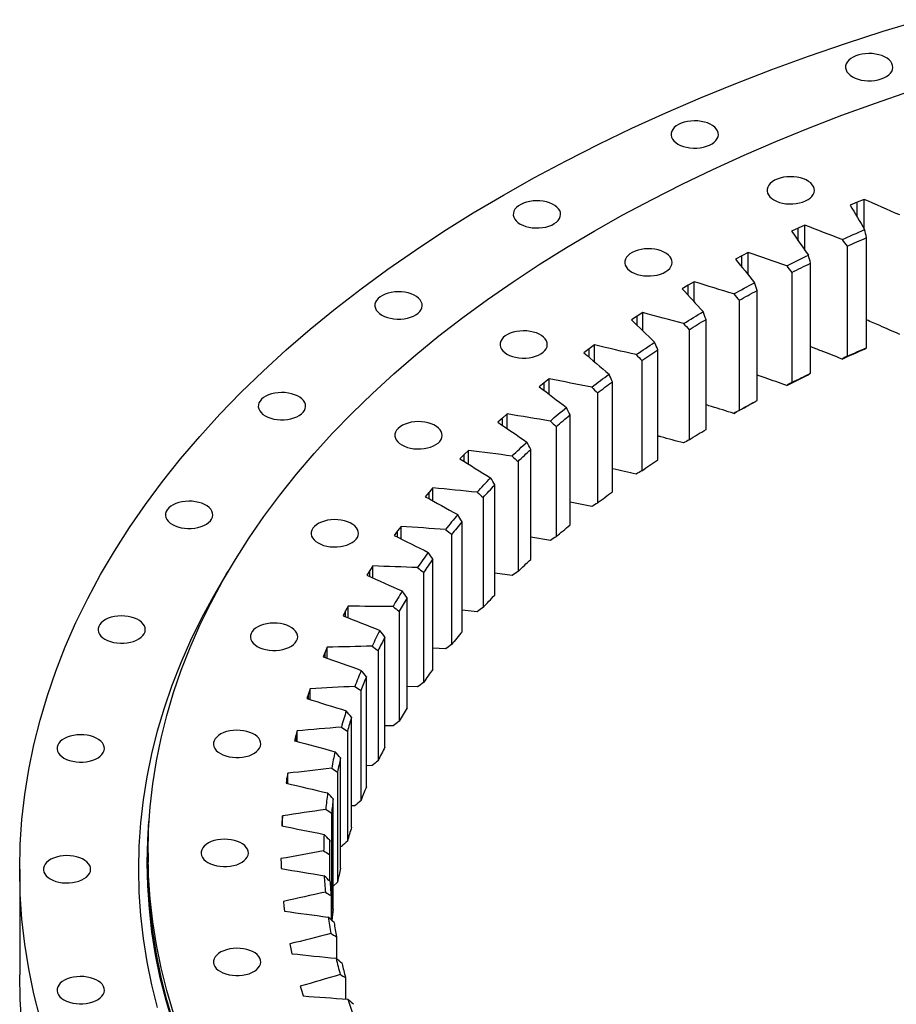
# Model space of a CAD drawing. Header units: millimetres. Extents: x -236 to 12913, y 25865 to 35735.
# Tile 6 of 10: x 6803 to 7415, y 30955 to 31642. Entities that reach past the tile are written whole.
import ezdxf

# ---------------------------------------------------------------- set-up
doc = ezdxf.new("R2010")
doc.units = ezdxf.units.MM
doc.header["$LTSCALE"] = 50

msp = doc.modelspace()

# ---------------------------------------------------------------- linework, layer by layer
at = {"lineweight": 25}
for p, q in [((7387.44, 31514.46), (7382.61, 31512.44)), ((7392.29, 31516.47), (7387.44, 31514.46)), ((7387.44, 31504.29), (7387.44, 31514.46)), ((7392.29, 31496.08), (7392.29, 31516.47)), ((7346.4, 31496.37), (7341.77, 31494.2)), ((7351.06, 31498.52), (7346.4, 31496.37)), ((7346.4, 31487.56), (7346.4, 31496.37)), ((7351.06, 31480.87), (7351.06, 31498.52)), ((7394.08, 31413.03), (7394.08, 31489.78)), ((7311.55, 31479.34), (7307.1, 31477.04)), ((7311.55, 31463.73), (7311.55, 31479.34)), ((7380.44, 31483.77), (7380.44, 31407.02)), ((7307.1, 31477.04), (7302.67, 31474.73)), ((7307.1, 31469.25), (7307.1, 31477.04)), ((7355.01, 31395.17), (7355.01, 31471.92)), ((7341.95, 31465.5), (7341.95, 31388.75)), ((7273.86, 31458.96), (7269.63, 31456.53)), ((7273.86, 31444.94), (7273.86, 31458.96)), ((7269.63, 31456.53), (7265.42, 31454.09)), ((7269.63, 31449.53), (7269.63, 31456.53)), ((7317.64, 31376.14), (7317.64, 31452.89)), ((7305.19, 31446.08), (7305.19, 31369.32)), ((7238.11, 31437.46), (7234.1, 31434.9)), ((7238.11, 31424.69), (7238.11, 31437.46)), ((7234.1, 31434.9), (7230.13, 31432.33)), ((7234.1, 31428.52), (7234.1, 31434.9)), ((7282.08, 31355.98), (7282.08, 31432.74)), ((7270.28, 31425.55), (7270.28, 31348.79)), ((7200.62, 31412.21), (7196.89, 31409.52)), ((7204.38, 31414.89), (7200.62, 31412.21)), ((7200.62, 31406.34), (7200.62, 31412.21)), ((7204.38, 31403.14), (7204.38, 31414.89)), ((7248.43, 31334.76), (7248.43, 31411.52)), ((7237.31, 31403.98), (7237.31, 31327.22)), ((7172.79, 31391.31), (7169.28, 31388.52)), ((7172.79, 31380.4), (7172.79, 31391.31)), ((7169.28, 31388.52), (7165.8, 31385.72)), ((7169.28, 31383.07), (7169.28, 31388.52)), ((7216.78, 31312.54), (7216.78, 31389.29)), ((7206.37, 31381.42), (7206.37, 31304.67)), ((7140.17, 31363.9), (7136.95, 31361)), ((7143.41, 31366.8), (7140.17, 31363.9)), ((7140.17, 31358.81), (7140.17, 31363.9)), ((7143.41, 31356.59), (7143.41, 31366.8)), ((7187.23, 31289.38), (7187.23, 31366.13)), ((7177.56, 31357.95), (7177.56, 31281.2)), ((7116.34, 31341.41), (7113.36, 31338.43)), ((7116.34, 31331.8), (7116.34, 31341.41)), ((7159.86, 31265.34), (7159.86, 31342.09)), ((7113.36, 31338.43), (7110.42, 31335.43)), ((7113.36, 31333.63), (7113.36, 31338.43)), ((7150.95, 31333.63), (7150.95, 31256.87)), ((7091.65, 31315.24), (7088.95, 31312.16)), ((7091.65, 31306.13), (7091.65, 31315.24)), ((7134.73, 31240.49), (7134.73, 31317.25)), ((7088.95, 31312.16), (7086.28, 31309.08)), ((7088.95, 31307.61), (7088.95, 31312.16)), ((7126.62, 31308.52), (7126.62, 31231.76)), ((7202.39, 31302.18), (7187.23, 31305.17)), ((7069.4, 31288.34), (7066.99, 31285.19)), ((7069.4, 31279.66), (7069.4, 31288.34)), ((7111.94, 31214.91), (7111.94, 31291.66)), ((7066.99, 31285.19), (7064.61, 31282.02)), ((7066.99, 31280.85), (7066.99, 31285.19)), ((7104.64, 31282.7), (7104.64, 31205.95)), ((7173.51, 31278.59), (7159.86, 31280.82)), ((7049.66, 31260.79), (7047.55, 31257.57)), ((7049.66, 31252.48), (7049.66, 31260.79)), ((7091.54, 31188.66), (7091.54, 31265.42)), ((7047.55, 31257.57), (7045.46, 31254.34)), ((7047.55, 31253.42), (7047.55, 31257.57)), ((7085.08, 31256.24), (7085.08, 31179.49)), ((7146.85, 31254.14), (7134.73, 31255.72)), ((7073.58, 31161.83), (7073.58, 31238.58)), ((7032.49, 31232.68), (7030.68, 31229.4)), ((7032.49, 31224.68), (7032.49, 31232.68)), ((7030.68, 31229.4), (7028.9, 31226.11)), ((7030.68, 31225.4), (7030.68, 31229.4)), ((7067.98, 31229.22), (7067.98, 31152.47)), ((7122.48, 31228.9), (7111.94, 31229.94)), ((7058.13, 31134.48), (7058.13, 31211.23)), ((7017.94, 31204.08), (7016.43, 31200.75)), ((7017.94, 31196.36), (7017.94, 31204.08)), ((7016.43, 31200.75), (7014.96, 31197.41)), ((7016.43, 31196.89), (7016.43, 31200.75)), ((7053.39, 31201.71), (7053.39, 31124.96)), ((7100.47, 31202.96), (7091.54, 31203.56)), ((7045.22, 31106.69), (7045.22, 31183.44)), ((7080.88, 31176.37), (7073.58, 31176.63)), ((7004.85, 31171.7), (7003.68, 31168.32)), ((7006.05, 31175.08), (7004.85, 31171.7)), ((7004.85, 31167.96), (7004.85, 31171.7)), ((7006.05, 31167.58), (7006.05, 31175.08)), ((7041.37, 31173.79), (7041.37, 31097.04)), ((7034.88, 31078.55), (7034.88, 31155.3)), ((7063.77, 31149.22), (7058.13, 31149.25)), ((6995.95, 31142.34), (6995.1, 31138.93)), ((6996.84, 31145.75), (6995.95, 31142.34)), ((6995.95, 31138.7), (6995.95, 31142.34)), ((6996.84, 31138.45), (6996.84, 31145.75)), ((7031.93, 31145.55), (7031.93, 31068.79)), ((7027.16, 31050.13), (7027.16, 31126.88)), ((7049.19, 31121.58), (7045.22, 31121.48)), ((6990.36, 31116.18), (6989.78, 31112.75)), ((6990.36, 31109.05), (6990.36, 31116.18)), ((7025.11, 31117.05), (7025.11, 31040.29)), ((6989.78, 31112.75), (6989.25, 31109.31)), ((6989.78, 31109.19), (6989.78, 31112.75)), ((7022.07, 31021.51), (7022.07, 31098.26)), ((7020.93, 31088.38), (7020.93, 31013.68)), ((7037.18, 31093.54), (7034.88, 31093.41)), ((6986.35, 31083), (6986.13, 31079.56)), ((6986.61, 31086.45), (6986.35, 31083)), ((6986.35, 31079.52), (6986.35, 31083)), ((6986.61, 31079.46), (6986.61, 31086.45)), ((7019.62, 31040.96), (7019.62, 31069.53)), ((6892.89, 31060.65), (6892.89, 31054.12)), ((7027.77, 31065.16), (7027.16, 31065.11)), ((6985.6, 31056.65), (6985.66, 31053.2)), ((6985.66, 31053.2), (6985.76, 31049.75)), ((7019.4, 31059.63), (7019.4, 31041.19)), ((6803.39, 31049.22), (6803.39, 30975.73)), ((7025.11, 31040.29), (7022.07, 31037.52)), ((6987.35, 31026.85), (6987.72, 31023.42)), ((7020.52, 31030.87), (7020.52, 31014.07)), ((6987.72, 31023.42), (6988.14, 31019.98)), ((7024.29, 31002.18), (7024.29, 30986.94)), ((6991.83, 30997.16), (6992.53, 30993.74)), ((6992.53, 30993.74), (6993.26, 30990.32)), ((7030.69, 30973.65), (7030.69, 30958.74)), ((6999.05, 30967.65), (7000.06, 30964.25)), ((7000.06, 30964.25), (7001.11, 30960.86))]:
    msp.add_line(p, q, dxfattribs=at)
at = {"lineweight": 25, "flags": 128}
for points in [[(6817.57, 30945.19), (6813.24, 30962.42), (6809.7, 30979.71), (6806.94, 30997.04), (6804.97, 31014.41), (6803.78, 31031.81), (6803.39, 31049.22), (6803.78, 31066.63), (6804.97, 31084.03), (6806.94, 31101.4), (6809.7, 31118.74), (6813.24, 31136.02), (6817.57, 31153.25), (6822.68, 31170.41), (6828.56, 31187.49), (6835.22, 31204.47), (6842.64, 31221.34), (6850.83, 31238.1), (6859.77, 31254.73), (6869.46, 31271.21), (6879.9, 31287.55), (6891.08, 31303.72), (6902.98, 31319.71), (6915.61, 31335.53), (6928.95, 31351.14), (6942.99, 31366.55), (6957.73, 31381.74), (6973.15, 31396.7), (6989.24, 31411.42), (7005.99, 31425.9), (7023.4, 31440.12), (7041.44, 31454.07), (7060.11, 31467.74), (7079.4, 31481.13), (7099.28, 31494.22), (7119.76, 31507), (7140.8, 31519.47), (7162.4, 31531.62), (7184.55, 31543.44), (7207.22, 31554.92), (7230.41, 31566.05), (7254.09, 31576.83), (7278.26, 31587.25), (7302.89, 31597.29), (7327.96, 31606.97), (7353.47, 31616.26), (7379.39, 31625.16), (7405.7, 31633.66), (7432.39, 31641.77)], [(7384.22, 31601.92), (7386.04, 31601.02), (7388.08, 31600.27), (7390.28, 31599.7), (7392.59, 31599.33), (7394.98, 31599.15), (7397.39, 31599.17), (7399.77, 31599.4), (7402.06, 31599.83), (7404.22, 31600.44), (7406.21, 31601.23), (7407.97, 31602.17), (7409.48, 31603.26), (7410.7, 31604.46), (7411.6, 31605.75), (7412.16, 31607.1), (7412.38, 31608.49), (7412.25, 31609.87), (7411.77, 31611.24), (7410.95, 31612.54), (7409.81, 31613.77), (7408.37, 31614.89), (7406.67, 31615.87), (7404.74, 31616.7), (7402.62, 31617.36), (7400.35, 31617.83), (7397.99, 31618.11), (7395.59, 31618.18), (7393.19, 31618.06), (7390.85, 31617.73), (7388.61, 31617.21), (7386.53, 31616.51), (7384.65, 31615.64), (7383.01, 31614.62), (7381.65, 31613.47), (7380.59, 31612.22), (7379.85, 31610.9), (7379.46, 31609.53), (7379.41, 31608.14), (7379.72, 31606.76), (7380.37, 31605.42), (7381.35, 31604.15), (7382.65, 31602.98), (7384.22, 31601.92)], [(6910.68, 30948.87), (6905.97, 30964.7), (6901.98, 30980.59), (6898.71, 30996.54), (6896.16, 31012.53), (6894.34, 31028.55), (6893.25, 31044.6), (6892.89, 31060.65), (6893.25, 31076.71), (6894.34, 31092.75), (6896.16, 31108.78), (6898.71, 31124.77), (6901.98, 31140.71), (6905.97, 31156.6), (6910.68, 31172.43), (6916.11, 31188.18), (6922.24, 31203.84), (6929.09, 31219.4), (6936.64, 31234.86), (6944.89, 31250.19), (6953.83, 31265.4), (6963.46, 31280.46), (6973.76, 31295.38), (6984.74, 31310.13), (6996.39, 31324.71), (7008.69, 31339.12), (7021.64, 31353.33), (7035.24, 31367.34), (7049.46, 31381.14), (7064.3, 31394.72), (7079.75, 31408.07), (7095.81, 31421.18), (7112.45, 31434.05), (7129.67, 31446.66), (7147.46, 31459), (7165.8, 31471.08), (7184.68, 31482.87), (7204.09, 31494.37), (7224.01, 31505.57), (7244.44, 31516.47), (7265.35, 31527.06), (7286.73, 31537.33), (7308.58, 31547.27), (7330.87, 31556.88), (7353.58, 31566.14), (7376.71, 31575.07), (7400.23, 31583.63), (7424.14, 31591.84)], [(7262.52, 31554.98), (7264.34, 31554.07), (7266.37, 31553.32), (7268.57, 31552.76), (7270.89, 31552.38), (7273.28, 31552.2), (7275.69, 31552.23), (7278.06, 31552.46), (7280.36, 31552.88), (7282.52, 31553.49), (7284.5, 31554.28), (7286.27, 31555.23), (7287.78, 31556.31), (7288.99, 31557.51), (7289.89, 31558.8), (7290.46, 31560.16), (7290.68, 31561.54), (7290.55, 31562.93), (7290.07, 31564.29), (7289.25, 31565.6), (7288.11, 31566.82), (7286.67, 31567.94), (7284.97, 31568.92), (7283.03, 31569.75), (7280.91, 31570.41), (7278.65, 31570.88), (7276.29, 31571.16), (7273.88, 31571.24), (7271.48, 31571.11), (7269.14, 31570.78), (7266.91, 31570.26), (7264.83, 31569.56), (7262.95, 31568.69), (7261.31, 31567.67), (7259.94, 31566.53), (7258.88, 31565.28), (7258.15, 31563.96), (7257.75, 31562.58), (7257.71, 31561.19), (7258.01, 31559.81), (7258.67, 31558.47), (7259.65, 31557.21), (7260.94, 31556.03), (7262.52, 31554.98)], [(7329.48, 31516.03), (7331.3, 31515.12), (7333.34, 31514.38), (7335.53, 31513.81), (7337.85, 31513.43), (7340.24, 31513.26), (7342.65, 31513.28), (7345.03, 31513.51), (7347.32, 31513.93), (7349.48, 31514.55), (7351.47, 31515.34), (7353.23, 31516.28), (7354.74, 31517.37), (7355.96, 31518.57), (7356.86, 31519.86), (7357.42, 31521.21), (7357.64, 31522.59), (7357.51, 31523.98), (7357.03, 31525.34), (7356.21, 31526.65), (7355.07, 31527.88), (7353.63, 31528.99), (7351.93, 31529.98), (7350, 31530.81), (7347.88, 31531.46), (7345.61, 31531.94), (7343.25, 31532.21), (7340.85, 31532.29), (7338.45, 31532.16), (7336.11, 31531.84), (7333.87, 31531.32), (7331.79, 31530.61), (7329.91, 31529.74), (7328.27, 31528.73), (7326.91, 31527.58), (7325.85, 31526.33), (7325.11, 31525.01), (7324.72, 31523.64), (7324.67, 31522.25), (7324.98, 31520.87), (7325.63, 31519.53), (7326.61, 31518.26), (7327.91, 31517.08), (7329.48, 31516.03)], [(7152.47, 31499.27), (7154.29, 31498.36), (7156.32, 31497.61), (7158.52, 31497.04), (7160.84, 31496.67), (7163.23, 31496.49), (7165.64, 31496.51), (7168.02, 31496.74), (7170.31, 31497.17), (7172.47, 31497.78), (7174.46, 31498.57), (7176.22, 31499.52), (7177.73, 31500.6), (7178.94, 31501.8), (7179.85, 31503.09), (7180.41, 31504.44), (7180.63, 31505.83), (7180.5, 31507.22), (7180.02, 31508.58), (7179.2, 31509.89), (7178.06, 31511.11), (7176.62, 31512.23), (7174.92, 31513.21), (7172.99, 31514.04), (7170.86, 31514.7), (7168.6, 31515.17), (7166.24, 31515.45), (7163.83, 31515.52), (7161.43, 31515.4), (7159.09, 31515.07), (7156.86, 31514.55), (7154.78, 31513.85), (7152.9, 31512.98), (7151.26, 31511.96), (7149.9, 31510.81), (7148.83, 31509.57), (7148.1, 31508.24), (7147.7, 31506.87), (7147.66, 31505.48), (7147.97, 31504.1), (7148.62, 31502.76), (7149.6, 31501.49), (7150.89, 31500.32), (7152.47, 31499.27)], [(7376.96, 31488.4), (7378.91, 31489.28), (7380.87, 31490.15), (7382.84, 31491.03), (7384.81, 31491.9), (7386.78, 31492.76), (7388.76, 31493.63), (7390.74, 31494.49), (7392.72, 31495.35)], [(7380.44, 31483.77), (7382.14, 31484.53), (7383.83, 31485.29), (7385.53, 31486.04), (7387.24, 31486.8), (7388.94, 31487.55), (7390.65, 31488.29), (7392.36, 31489.04), (7394.08, 31489.78)], [(7230.25, 31465.79), (7232.07, 31464.89), (7234.11, 31464.14), (7236.3, 31463.57), (7238.62, 31463.2), (7241.01, 31463.02), (7243.42, 31463.04), (7245.8, 31463.27), (7248.09, 31463.7), (7250.25, 31464.31), (7252.24, 31465.1), (7254, 31466.04), (7255.51, 31467.13), (7256.73, 31468.33), (7257.63, 31469.62), (7258.19, 31470.97), (7258.41, 31472.36), (7258.28, 31473.74), (7257.8, 31475.11), (7256.98, 31476.41), (7255.84, 31477.64), (7254.4, 31478.76), (7252.7, 31479.74), (7250.77, 31480.57), (7248.65, 31481.23), (7246.38, 31481.7), (7244.02, 31481.98), (7241.61, 31482.05), (7239.22, 31481.93), (7236.87, 31481.6), (7234.64, 31481.08), (7232.56, 31480.38), (7230.68, 31479.51), (7229.04, 31478.49), (7227.68, 31477.34), (7226.62, 31476.09), (7225.88, 31474.77), (7225.49, 31473.4), (7225.44, 31472.01), (7225.75, 31470.63), (7226.4, 31469.29), (7227.38, 31468.02), (7228.67, 31466.85), (7230.25, 31465.79)], [(7338.34, 31470.02), (7340.21, 31470.96), (7342.09, 31471.89), (7343.97, 31472.83), (7345.86, 31473.76), (7347.75, 31474.68), (7349.64, 31475.61), (7351.54, 31476.53), (7353.44, 31477.44)], [(7341.95, 31465.5), (7343.57, 31466.31), (7345.19, 31467.12), (7346.82, 31467.93), (7348.45, 31468.73), (7350.09, 31469.53), (7351.72, 31470.33), (7353.36, 31471.13), (7355.01, 31471.92)], [(7301.47, 31450.48), (7303.26, 31451.48), (7305.05, 31452.47), (7306.84, 31453.46), (7308.64, 31454.44), (7310.44, 31455.43), (7312.24, 31456.41), (7314.05, 31457.38), (7315.87, 31458.36)], [(7055.96, 31435.74), (7057.78, 31434.83), (7059.81, 31434.08), (7062.01, 31433.51), (7064.33, 31433.14), (7066.72, 31432.96), (7069.13, 31432.99), (7071.51, 31433.21), (7073.8, 31433.64), (7075.96, 31434.25), (7077.95, 31435.04), (7079.71, 31435.99), (7081.22, 31437.07), (7082.43, 31438.27), (7083.34, 31439.56), (7083.9, 31440.91), (7084.12, 31442.3), (7083.99, 31443.69), (7083.51, 31445.05), (7082.69, 31446.36), (7081.55, 31447.58), (7080.11, 31448.7), (7078.41, 31449.68), (7076.48, 31450.51), (7074.35, 31451.17), (7072.09, 31451.64), (7069.73, 31451.92), (7067.32, 31451.99), (7064.92, 31451.87), (7062.58, 31451.54), (7060.35, 31451.02), (7058.27, 31450.32), (7056.39, 31449.45), (7054.75, 31448.43), (7053.39, 31447.28), (7052.32, 31446.04), (7051.59, 31444.71), (7051.19, 31443.34), (7051.15, 31441.95), (7051.46, 31440.57), (7052.11, 31439.23), (7053.09, 31437.96), (7054.38, 31436.79), (7055.96, 31435.74)], [(7305.19, 31446.08), (7306.74, 31446.94), (7308.28, 31447.79), (7309.83, 31448.65), (7311.39, 31449.5), (7312.95, 31450.35), (7314.51, 31451.2), (7316.07, 31452.05), (7317.64, 31452.89)], [(7266.46, 31429.84), (7268.15, 31430.89), (7269.85, 31431.93), (7271.54, 31432.97), (7273.25, 31434.01), (7274.96, 31435.05), (7276.67, 31436.09), (7278.39, 31437.12), (7280.11, 31438.15)], [(7270.28, 31425.55), (7271.74, 31426.45), (7273.21, 31427.36), (7274.68, 31428.26), (7276.15, 31429.16), (7277.63, 31430.06), (7279.11, 31430.95), (7280.59, 31431.84), (7282.08, 31432.74)], [(7143.23, 31408.51), (7145.05, 31407.6), (7147.08, 31406.85), (7149.28, 31406.29), (7151.6, 31405.91), (7153.99, 31405.73), (7156.4, 31405.76), (7158.77, 31405.99), (7161.07, 31406.41), (7163.23, 31407.03), (7165.21, 31407.81), (7166.98, 31408.76), (7168.49, 31409.85), (7169.7, 31411.05), (7170.6, 31412.33), (7171.17, 31413.69), (7171.39, 31415.07), (7171.26, 31416.46), (7170.78, 31417.82), (7169.96, 31419.13), (7168.82, 31420.35), (7167.38, 31421.47), (7165.68, 31422.45), (7163.74, 31423.28), (7161.62, 31423.94), (7159.36, 31424.42), (7157, 31424.69), (7154.59, 31424.77), (7152.19, 31424.64), (7149.85, 31424.31), (7147.62, 31423.79), (7145.54, 31423.09), (7143.66, 31422.22), (7142.02, 31421.2), (7140.65, 31420.06), (7139.59, 31418.81), (7138.86, 31417.49), (7138.46, 31416.11), (7138.42, 31414.72), (7138.73, 31413.34), (7139.38, 31412.01), (7140.36, 31410.74), (7141.65, 31409.56), (7143.23, 31408.51)], [(7233.4, 31408.15), (7234.99, 31409.25), (7236.59, 31410.34), (7238.19, 31411.43), (7239.79, 31412.53), (7241.4, 31413.61), (7243.02, 31414.7), (7244.64, 31415.78), (7246.26, 31416.86)], [(7237.31, 31403.98), (7238.68, 31404.93), (7240.06, 31405.87), (7241.45, 31406.82), (7242.84, 31407.76), (7244.23, 31408.7), (7245.63, 31409.64), (7247.03, 31410.58), (7248.43, 31411.52)], [(7376.96, 31405.11), (7378.91, 31405.99), (7380.87, 31406.87), (7382.84, 31407.74), (7384.81, 31408.61), (7386.78, 31409.48), (7388.76, 31410.34), (7390.74, 31411.2), (7392.72, 31412.06)], [(7380.44, 31407.02), (7382.14, 31407.78), (7383.83, 31408.53), (7385.53, 31409.29), (7387.24, 31410.04), (7388.94, 31410.79), (7390.65, 31411.54), (7392.36, 31412.29), (7394.08, 31413.03)], [(7202.39, 31385.47), (7203.88, 31386.62), (7205.37, 31387.76), (7206.86, 31388.9), (7208.37, 31390.04), (7209.87, 31391.18), (7211.39, 31392.31), (7212.91, 31393.44), (7214.43, 31394.57)], [(7338.34, 31386.73), (7340.21, 31387.67), (7342.09, 31388.61), (7343.97, 31389.54), (7345.86, 31390.47), (7347.75, 31391.39), (7349.64, 31392.32), (7351.54, 31393.24), (7353.44, 31394.16)], [(7341.95, 31388.75), (7343.57, 31389.56), (7345.19, 31390.37), (7346.82, 31391.17), (7348.45, 31391.98), (7350.09, 31392.78), (7351.72, 31393.58), (7353.36, 31394.37), (7355.01, 31395.17)], [(7206.37, 31381.42), (7207.66, 31382.41), (7208.95, 31383.4), (7210.25, 31384.39), (7211.55, 31385.37), (7212.85, 31386.36), (7214.16, 31387.34), (7215.47, 31388.32), (7216.78, 31389.29)], [(6974.64, 31365.48), (6976.46, 31364.57), (6978.49, 31363.82), (6980.69, 31363.26), (6983.01, 31362.88), (6985.4, 31362.7), (6987.81, 31362.73), (6990.19, 31362.95), (6992.48, 31363.38), (6994.64, 31363.99), (6996.63, 31364.78), (6998.39, 31365.73), (6999.9, 31366.81), (7001.11, 31368.01), (7002.02, 31369.3), (7002.58, 31370.65), (7002.8, 31372.04), (7002.67, 31373.43), (7002.19, 31374.79), (7001.37, 31376.1), (7000.23, 31377.32), (6998.79, 31378.44), (6997.09, 31379.42), (6995.16, 31380.25), (6993.03, 31380.91), (6990.77, 31381.38), (6988.41, 31381.66), (6986, 31381.74), (6983.6, 31381.61), (6981.26, 31381.28), (6979.03, 31380.76), (6976.95, 31380.06), (6975.07, 31379.19), (6973.43, 31378.17), (6972.07, 31377.03), (6971, 31375.78), (6970.27, 31374.45), (6969.87, 31373.08), (6969.83, 31371.69), (6970.14, 31370.31), (6970.79, 31368.97), (6971.77, 31367.7), (6973.06, 31366.53), (6974.64, 31365.48)], [(7305.19, 31369.32), (7306.74, 31370.18), (7308.28, 31371.04), (7309.83, 31371.89), (7311.39, 31372.75), (7312.95, 31373.6), (7314.51, 31374.44), (7316.07, 31375.29), (7317.64, 31376.14)], [(7173.51, 31361.88), (7174.89, 31363.07), (7176.27, 31364.25), (7177.66, 31365.44), (7179.06, 31366.62), (7180.46, 31367.8), (7181.87, 31368.98), (7183.28, 31370.16), (7184.69, 31371.33)], [(7301.47, 31367.19), (7303.26, 31368.19), (7305.05, 31369.18), (7306.84, 31370.17), (7308.64, 31371.16), (7310.44, 31372.14), (7312.24, 31373.12), (7314.05, 31374.1), (7315.87, 31375.07)], [(7177.56, 31357.95), (7178.75, 31358.98), (7179.95, 31360.01), (7181.15, 31361.03), (7182.36, 31362.05), (7183.57, 31363.08), (7184.79, 31364.1), (7186.01, 31365.11), (7187.23, 31366.13)], [(7069.9, 31345.16), (7071.72, 31344.25), (7073.76, 31343.5), (7075.96, 31342.94), (7078.27, 31342.56), (7080.66, 31342.38), (7083.07, 31342.41), (7085.45, 31342.64), (7087.74, 31343.06), (7089.9, 31343.67), (7091.89, 31344.46), (7093.65, 31345.41), (7095.16, 31346.49), (7096.38, 31347.69), (7097.28, 31348.98), (7097.84, 31350.33), (7098.06, 31351.72), (7097.93, 31353.11), (7097.45, 31354.47), (7096.63, 31355.78), (7095.49, 31357), (7094.06, 31358.12), (7092.35, 31359.1), (7090.42, 31359.93), (7088.3, 31360.59), (7086.03, 31361.06), (7083.67, 31361.34), (7081.27, 31361.42), (7078.87, 31361.29), (7076.53, 31360.96), (7074.29, 31360.44), (7072.21, 31359.74), (7070.33, 31358.87), (7068.69, 31357.85), (7067.33, 31356.71), (7066.27, 31355.46), (7065.53, 31354.13), (7065.14, 31352.76), (7065.09, 31351.37), (7065.4, 31349.99), (7066.05, 31348.65), (7067.03, 31347.38), (7068.33, 31346.21), (7069.9, 31345.16)], [(7270.28, 31348.79), (7271.74, 31349.7), (7273.21, 31350.6), (7274.68, 31351.5), (7276.15, 31352.4), (7277.63, 31353.3), (7279.11, 31354.2), (7280.59, 31355.09), (7282.08, 31355.98)], [(7146.85, 31337.43), (7148.11, 31338.66), (7149.39, 31339.88), (7150.67, 31341.11), (7151.95, 31342.34), (7153.24, 31343.56), (7154.54, 31344.78), (7155.84, 31346), (7157.14, 31347.21)], [(7150.95, 31333.63), (7152.05, 31334.69), (7153.15, 31335.75), (7154.26, 31336.81), (7155.37, 31337.87), (7156.48, 31338.93), (7157.6, 31339.98), (7158.73, 31341.04), (7159.86, 31342.09)], [(7237.31, 31327.22), (7238.68, 31328.17), (7240.06, 31329.12), (7241.45, 31330.06), (7242.84, 31331.01), (7244.23, 31331.95), (7245.63, 31332.89), (7247.03, 31333.83), (7248.43, 31334.76)], [(7122.48, 31312.19), (7123.63, 31313.46), (7124.79, 31314.73), (7125.95, 31315.99), (7127.12, 31317.25), (7128.29, 31318.51), (7129.48, 31319.77), (7130.66, 31321.03), (7131.86, 31322.28)], [(7126.62, 31308.52), (7127.62, 31309.61), (7128.62, 31310.71), (7129.63, 31311.8), (7130.64, 31312.89), (7131.66, 31313.98), (7132.68, 31315.07), (7133.71, 31316.16), (7134.73, 31317.25)], [(7206.37, 31304.67), (7207.66, 31305.66), (7208.95, 31306.65), (7210.25, 31307.63), (7211.55, 31308.62), (7212.85, 31309.6), (7214.16, 31310.58), (7215.47, 31311.56), (7216.78, 31312.54)], [(6909.9, 31289.69), (6911.72, 31288.78), (6913.75, 31288.04), (6915.95, 31287.47), (6918.27, 31287.09), (6920.66, 31286.92), (6923.07, 31286.94), (6925.45, 31287.17), (6927.74, 31287.59), (6929.9, 31288.21), (6931.89, 31289), (6933.65, 31289.94), (6935.16, 31291.03), (6936.38, 31292.23), (6937.28, 31293.52), (6937.84, 31294.87), (6938.06, 31296.25), (6937.93, 31297.64), (6937.45, 31299.01), (6936.63, 31300.31), (6935.49, 31301.54), (6934.05, 31302.65), (6932.35, 31303.64), (6930.42, 31304.47), (6928.3, 31305.12), (6926.03, 31305.6), (6923.67, 31305.88), (6921.26, 31305.95), (6918.87, 31305.82), (6916.52, 31305.5), (6914.29, 31304.98), (6912.21, 31304.27), (6910.33, 31303.4), (6908.69, 31302.39), (6907.33, 31301.24), (6906.26, 31299.99), (6905.53, 31298.67), (6905.13, 31297.3), (6905.09, 31295.91), (6905.4, 31294.53), (6906.05, 31293.19), (6907.03, 31291.92), (6908.32, 31290.74), (6909.9, 31289.69)], [(7011.53, 31276.82), (7013.35, 31275.91), (7015.38, 31275.17), (7017.58, 31274.6), (7019.9, 31274.22), (7022.29, 31274.05), (7024.7, 31274.07), (7027.07, 31274.3), (7029.37, 31274.73), (7031.53, 31275.34), (7033.51, 31276.13), (7035.28, 31277.07), (7036.78, 31278.16), (7038, 31279.36), (7038.9, 31280.65), (7039.47, 31282), (7039.69, 31283.38), (7039.56, 31284.77), (7039.08, 31286.14), (7038.26, 31287.44), (7037.12, 31288.67), (7035.68, 31289.78), (7033.98, 31290.77), (7032.04, 31291.6), (7029.92, 31292.26), (7027.66, 31292.73), (7025.3, 31293.01), (7022.89, 31293.08), (7020.49, 31292.96), (7018.15, 31292.63), (7015.92, 31292.11), (7013.84, 31291.41), (7011.96, 31290.54), (7010.32, 31289.52), (7008.95, 31288.37), (7007.89, 31287.12), (7007.16, 31285.8), (7006.76, 31284.43), (7006.72, 31283.04), (7007.02, 31281.66), (7007.68, 31280.32), (7008.66, 31279.05), (7009.95, 31277.88), (7011.53, 31276.82)], [(7177.56, 31281.2), (7178.75, 31282.22), (7179.95, 31283.25), (7181.15, 31284.28), (7182.36, 31285.3), (7183.57, 31286.32), (7184.79, 31287.34), (7186.01, 31288.36), (7187.23, 31289.38)], [(7150.95, 31256.87), (7152.05, 31257.94), (7153.15, 31259), (7154.26, 31260.06), (7155.37, 31261.12), (7156.48, 31262.17), (7157.6, 31263.23), (7158.73, 31264.28), (7159.86, 31265.34)], [(6899.55, 30952.76), (6895.53, 30968.75), (6892.24, 30984.8), (6889.68, 31000.88), (6887.85, 31017), (6886.75, 31033.15), (6886.39, 31049.3), (6886.75, 31065.46), (6887.85, 31081.6), (6889.68, 31097.72), (6892.24, 31113.81), (6895.53, 31129.85), (6899.55, 31145.84), (6904.29, 31161.76), (6909.75, 31177.61), (6915.92, 31193.37), (6922.81, 31209.02), (6930.41, 31224.57), (6938.71, 31240), (6947.7, 31255.3), (6949.61, 31258.38)], [(7126.62, 31231.76), (7127.62, 31232.86), (7128.62, 31233.95), (7129.63, 31235.05), (7130.64, 31236.14), (7131.66, 31237.23), (7132.68, 31238.32), (7133.71, 31239.4), (7134.73, 31240.49)], [(6862.85, 31209.68), (6864.67, 31208.77), (6866.7, 31208.02), (6868.9, 31207.46), (6871.22, 31207.08), (6873.61, 31206.9), (6876.02, 31206.93), (6878.4, 31207.16), (6880.69, 31207.58), (6882.85, 31208.19), (6884.84, 31208.98), (6886.6, 31209.93), (6888.11, 31211.01), (6889.33, 31212.21), (6890.23, 31213.5), (6890.79, 31214.85), (6891.01, 31216.24), (6890.88, 31217.63), (6890.4, 31218.99), (6889.58, 31220.3), (6888.44, 31221.52), (6887, 31222.64), (6885.3, 31223.62), (6883.37, 31224.45), (6881.25, 31225.11), (6878.98, 31225.58), (6876.62, 31225.86), (6874.21, 31225.94), (6871.82, 31225.81), (6869.47, 31225.48), (6867.24, 31224.96), (6865.16, 31224.26), (6863.28, 31223.39), (6861.64, 31222.37), (6860.28, 31221.23), (6859.21, 31219.98), (6858.48, 31218.65), (6858.08, 31217.28), (6858.04, 31215.89), (6858.35, 31214.51), (6859, 31213.17), (6859.98, 31211.9), (6861.27, 31210.73), (6862.85, 31209.68)], [(6969.1, 31204.67), (6970.92, 31203.77), (6972.96, 31203.02), (6975.16, 31202.45), (6977.47, 31202.08), (6979.86, 31201.9), (6982.27, 31201.92), (6984.65, 31202.15), (6986.94, 31202.58), (6989.1, 31203.19), (6991.09, 31203.98), (6992.85, 31204.92), (6994.36, 31206.01), (6995.58, 31207.21), (6996.48, 31208.5), (6997.05, 31209.85), (6997.27, 31211.24), (6997.13, 31212.62), (6996.65, 31213.99), (6995.83, 31215.29), (6994.69, 31216.52), (6993.26, 31217.64), (6991.55, 31218.62), (6989.62, 31219.45), (6987.5, 31220.11), (6985.23, 31220.58), (6982.87, 31220.86), (6980.47, 31220.93), (6978.07, 31220.81), (6975.73, 31220.48), (6973.49, 31219.96), (6971.41, 31219.26), (6969.53, 31218.39), (6967.89, 31217.37), (6966.53, 31216.22), (6965.47, 31214.97), (6964.73, 31213.65), (6964.34, 31212.28), (6964.29, 31210.89), (6964.6, 31209.51), (6965.25, 31208.17), (6966.23, 31206.9), (6967.53, 31205.73), (6969.1, 31204.67)], [(6834.29, 31126.8), (6836.12, 31125.89), (6838.15, 31125.15), (6840.35, 31124.58), (6842.67, 31124.2), (6845.06, 31124.03), (6847.46, 31124.05), (6849.84, 31124.28), (6852.13, 31124.71), (6854.3, 31125.32), (6856.28, 31126.11), (6858.05, 31127.05), (6859.55, 31128.14), (6860.77, 31129.34), (6861.67, 31130.63), (6862.24, 31131.98), (6862.46, 31133.36), (6862.33, 31134.75), (6861.84, 31136.12), (6861.03, 31137.42), (6859.89, 31138.65), (6858.45, 31139.76), (6856.74, 31140.75), (6854.81, 31141.58), (6852.69, 31142.24), (6850.42, 31142.71), (6848.06, 31142.99), (6845.66, 31143.06), (6843.26, 31142.93), (6840.92, 31142.61), (6838.68, 31142.09), (6836.61, 31141.38), (6834.73, 31140.51), (6833.09, 31139.5), (6831.72, 31138.35), (6830.66, 31137.1), (6829.92, 31135.78), (6829.53, 31134.41), (6829.48, 31133.02), (6829.79, 31131.64), (6830.44, 31130.3), (6831.43, 31129.03), (6832.72, 31127.86), (6834.29, 31126.8)], [(6943.35, 31129.95), (6945.17, 31129.04), (6947.21, 31128.29), (6949.41, 31127.72), (6951.73, 31127.35), (6954.12, 31127.17), (6956.52, 31127.2), (6958.9, 31127.42), (6961.19, 31127.85), (6963.36, 31128.46), (6965.34, 31129.25), (6967.1, 31130.2), (6968.61, 31131.28), (6969.83, 31132.48), (6970.73, 31133.77), (6971.3, 31135.12), (6971.52, 31136.51), (6971.38, 31137.9), (6970.9, 31139.26), (6970.08, 31140.57), (6968.94, 31141.79), (6967.51, 31142.91), (6965.8, 31143.89), (6963.87, 31144.72), (6961.75, 31145.38), (6959.48, 31145.85), (6957.12, 31146.13), (6954.72, 31146.2), (6952.32, 31146.08), (6949.98, 31145.75), (6947.74, 31145.23), (6945.67, 31144.53), (6943.79, 31143.66), (6942.15, 31142.64), (6940.78, 31141.49), (6939.72, 31140.25), (6938.98, 31138.92), (6938.59, 31137.55), (6938.54, 31136.16), (6938.85, 31134.78), (6939.5, 31133.44), (6940.49, 31132.17), (6941.78, 31131), (6943.35, 31129.95)], [(6910.19, 30941.88), (6905.47, 30957.71), (6901.48, 30973.61), (6898.21, 30989.57), (6895.66, 31005.56), (6893.84, 31021.59), (6892.75, 31037.65), (6892.39, 31053.71), (6892.75, 31069.77), (6893.57, 31082.7)], [(6934.72, 31053.92), (6936.54, 31053.01), (6938.58, 31052.26), (6940.78, 31051.69), (6943.09, 31051.32), (6945.48, 31051.14), (6947.89, 31051.17), (6950.27, 31051.39), (6952.56, 31051.82), (6954.72, 31052.43), (6956.71, 31053.22), (6958.47, 31054.17), (6959.98, 31055.25), (6961.2, 31056.45), (6962.1, 31057.74), (6962.66, 31059.09), (6962.88, 31060.48), (6962.75, 31061.87), (6962.27, 31063.23), (6961.45, 31064.54), (6960.31, 31065.76), (6958.87, 31066.88), (6957.17, 31067.86), (6955.24, 31068.69), (6953.12, 31069.35), (6950.85, 31069.82), (6948.49, 31070.1), (6946.09, 31070.18), (6943.69, 31070.05), (6941.35, 31069.72), (6939.11, 31069.2), (6937.03, 31068.5), (6935.15, 31067.63), (6933.51, 31066.61), (6932.15, 31065.46), (6931.09, 31064.22), (6930.35, 31062.89), (6929.96, 31061.52), (6929.91, 31060.13), (6930.22, 31058.75), (6930.87, 31057.41), (6931.85, 31056.14), (6933.15, 31054.97), (6934.72, 31053.92)], [(6824.72, 31042.48), (6826.54, 31041.58), (6828.58, 31040.83), (6830.78, 31040.26), (6833.09, 31039.89), (6835.48, 31039.71), (6837.89, 31039.73), (6840.27, 31039.96), (6842.56, 31040.39), (6844.72, 31041), (6846.71, 31041.79), (6848.47, 31042.74), (6849.98, 31043.82), (6851.2, 31045.02), (6852.1, 31046.31), (6852.66, 31047.66), (6852.88, 31049.05), (6852.75, 31050.43), (6852.27, 31051.8), (6851.45, 31053.11), (6850.31, 31054.33), (6848.87, 31055.45), (6847.17, 31056.43), (6845.24, 31057.26), (6843.12, 31057.92), (6840.85, 31058.39), (6838.49, 31058.67), (6836.09, 31058.74), (6833.69, 31058.62), (6831.35, 31058.29), (6829.11, 31057.77), (6827.03, 31057.07), (6825.15, 31056.2), (6823.51, 31055.18), (6822.15, 31054.03), (6821.09, 31052.78), (6820.35, 31051.46), (6819.96, 31050.09), (6819.91, 31048.7), (6820.22, 31047.32), (6820.87, 31045.98), (6821.85, 31044.71), (6823.15, 31043.54), (6824.72, 31042.48)], [(6910.68, 30942.34), (6905.97, 30958.17), (6901.98, 30974.06), (6898.71, 30990), (6896.16, 31006), (6894.34, 31022.02), (6893.25, 31038.06), (6892.89, 31054.12)], [(6943.35, 30977.89), (6945.17, 30976.98), (6947.21, 30976.23), (6949.41, 30975.67), (6951.73, 30975.29), (6954.12, 30975.11), (6956.52, 30975.14), (6958.9, 30975.36), (6961.19, 30975.79), (6963.36, 30976.4), (6965.34, 30977.19), (6967.1, 30978.14), (6968.61, 30979.22), (6969.83, 30980.42), (6970.73, 30981.71), (6971.3, 30983.06), (6971.52, 30984.45), (6971.38, 30985.84), (6970.9, 30987.2), (6970.08, 30988.51), (6968.94, 30989.73), (6967.51, 30990.85), (6965.8, 30991.83), (6963.87, 30992.66), (6961.75, 30993.32), (6959.48, 30993.79), (6957.12, 30994.07), (6954.72, 30994.15), (6952.32, 30994.02), (6949.98, 30993.69), (6947.74, 30993.17), (6945.67, 30992.47), (6943.79, 30991.6), (6942.15, 30990.58), (6940.78, 30989.44), (6939.72, 30988.19), (6938.98, 30986.86), (6938.59, 30985.49), (6938.54, 30984.1), (6938.85, 30982.72), (6939.5, 30981.38), (6940.49, 30980.11), (6941.78, 30978.94), (6943.35, 30977.89)], [(6804.97, 30940.93), (6803.78, 30958.32), (6803.39, 30975.73)], [(6834.29, 30958.17), (6836.12, 30957.26), (6838.15, 30956.51), (6840.35, 30955.94), (6842.67, 30955.57), (6845.06, 30955.39), (6847.46, 30955.42), (6849.84, 30955.64), (6852.13, 30956.07), (6854.3, 30956.68), (6856.28, 30957.47), (6858.05, 30958.42), (6859.55, 30959.5), (6860.77, 30960.7), (6861.67, 30961.99), (6862.24, 30963.34), (6862.46, 30964.73), (6862.33, 30966.12), (6861.84, 30967.48), (6861.03, 30968.79), (6859.89, 30970.01), (6858.45, 30971.13), (6856.74, 30972.11), (6854.81, 30972.94), (6852.69, 30973.6), (6850.42, 30974.07), (6848.06, 30974.35), (6845.66, 30974.43), (6843.26, 30974.3), (6840.92, 30973.97), (6838.68, 30973.45), (6836.61, 30972.75), (6834.73, 30971.88), (6833.09, 30970.86), (6831.72, 30969.71), (6830.66, 30968.47), (6829.92, 30967.14), (6829.53, 30965.77), (6829.48, 30964.38), (6829.79, 30963), (6830.44, 30961.66), (6831.43, 30960.39), (6832.72, 30959.22), (6834.29, 30958.17)]]:
    msp.add_lwpolyline(points, dxfattribs=at)
at = {"lineweight": 25}
for centre, radius, start, end in [((7490.78, 30977.15), 497.88, 140.08534, 141.62326), ((7492.75, 30974.23), 495.76, 140.18641, 141.52218), ((7457.11, 31002.71), 455.6, 144.03688, 145.66852), ((7459.22, 30999.69), 453.66, 144.14411, 145.56129), ((7426.28, 31022.81), 418.79, 148.22592, 149.95184), ((7428.52, 31019.7), 417, 148.33935, 149.83841), ((7398.86, 31037.85), 387.51, 152.65161, 154.46919), ((7401.23, 31034.68), 385.86, 152.77106, 154.34974), ((7492.75, 30897.48), 495.76, 140.18641, 141.52218), ((7375.4, 31048.39), 361.78, 157.30455, 159.20732), ((7377.86, 31045.18), 360.24, 157.4296, 159.08227), ((7459.22, 30922.93), 453.66, 144.14411, 145.56129), ((7356.34, 31055.11), 341.57, 162.16516, 164.14229), ((7428.52, 30942.95), 417, 148.33935, 149.83841), ((7358.88, 31051.87), 340.11, 162.2951, 164.01235), ((7342.05, 31058.8), 326.81, 167.20269, 169.2389), ((7401.23, 30957.93), 385.86, 152.77106, 154.34974), ((7344.66, 31055.54), 325.41, 167.33651, 169.10508), ((7332.83, 31060.33), 317.45, 172.37539, 174.45141), ((7377.86, 30968.42), 360.24, 157.4296, 159.08227), ((7335.47, 31057.07), 316.1, 172.51182, 174.31498), ((7328.84, 31060.65), 313.45, 177.63213, 179.72578), ((7358.88, 30975.11), 340.11, 162.2951, 164.01235), ((7331.5, 31057.38), 312.11, 177.76972, 179.58819), ((7344.66, 30978.79), 325.41, 167.33651, 169.10508), ((7330.17, 31060.72), 314.79, 182.91552, 185.00326), ((7332.83, 31057.45), 313.44, 183.05272, 184.86606), ((7335.71, 30980.29), 316.34, 172.51225, 173.97573), ((7336.79, 31061.52), 321.46, 188.16611, 190.22485), ((7339.42, 31058.25), 320.09, 188.30141, 190.08955), ((7348.58, 31064.02), 333.51, 193.32698, 195.33582), ((7351.16, 31060.74), 332.09, 193.459, 195.20381), ((7365.29, 31069.12), 350.99, 198.34786, 200.28944)]:
    msp.add_arc(centre, radius, start, end, dxfattribs=at)
for points in [[(7417.21, 31505.56), (7408.89, 31509.2), (7400.58, 31512.83), (7392.29, 31516.47)], [(7382.61, 31512.44), (7385.99, 31506.75), (7389.36, 31501.05), (7392.72, 31495.35)], [(7341.77, 31494.2), (7345.67, 31488.62), (7349.56, 31483.04), (7353.44, 31477.44)], [(7376.96, 31488.4), (7368.31, 31491.77), (7359.68, 31495.15), (7351.06, 31498.52)], [(7394.08, 31489.78), (7393.62, 31491.64), (7393.17, 31493.49), (7392.72, 31495.35)], [(7376.96, 31488.4), (7378.12, 31486.86), (7379.28, 31485.31), (7380.44, 31483.77)], [(7338.34, 31470.02), (7329.4, 31473.12), (7320.47, 31476.23), (7311.55, 31479.34)], [(7302.67, 31474.73), (7307.08, 31469.28), (7311.48, 31463.82), (7315.87, 31458.36)], [(7355.01, 31471.92), (7354.49, 31473.76), (7353.96, 31475.6), (7353.44, 31477.44)], [(7338.34, 31470.02), (7339.54, 31468.51), (7340.74, 31467.01), (7341.95, 31465.5)], [(7301.47, 31450.48), (7292.26, 31453.3), (7283.05, 31456.13), (7273.86, 31458.96)], [(7317.64, 31452.89), (7317.05, 31454.71), (7316.46, 31456.54), (7315.87, 31458.36)], [(7265.42, 31454.09), (7270.32, 31448.78), (7275.22, 31443.47), (7280.11, 31438.15)], [(7301.47, 31450.48), (7302.71, 31449.01), (7303.95, 31447.54), (7305.19, 31446.08)], [(7266.46, 31429.84), (7257, 31432.37), (7247.54, 31434.91), (7238.11, 31437.46)], [(7282.08, 31432.74), (7281.42, 31434.54), (7280.77, 31436.34), (7280.11, 31438.15)], [(7230.13, 31432.33), (7235.51, 31427.18), (7240.89, 31422.03), (7246.26, 31416.86)], [(7266.46, 31429.84), (7267.73, 31428.41), (7269.01, 31426.98), (7270.28, 31425.55)], [(7248.43, 31411.52), (7247.71, 31413.3), (7246.99, 31415.08), (7246.26, 31416.86)], [(7233.4, 31408.15), (7223.72, 31410.39), (7214.04, 31412.64), (7204.38, 31414.89)], [(7392.72, 31412.06), (7393.17, 31412.38), (7393.62, 31412.71), (7394.08, 31413.03)], [(7196.89, 31409.52), (7202.74, 31404.55), (7208.59, 31399.56), (7214.43, 31394.57)], [(7233.4, 31408.15), (7234.7, 31406.76), (7236, 31405.37), (7237.31, 31403.98)], [(7380.44, 31407.02), (7379.28, 31406.38), (7378.12, 31405.75), (7376.96, 31405.11)], [(7202.39, 31385.47), (7192.51, 31387.41), (7182.64, 31389.36), (7172.79, 31391.31)], [(7216.78, 31389.29), (7216, 31391.05), (7215.21, 31392.81), (7214.43, 31394.57)], [(7353.44, 31394.16), (7353.96, 31394.5), (7354.49, 31394.83), (7355.01, 31395.17)], [(7165.8, 31385.72), (7172.1, 31380.93), (7178.4, 31376.14), (7184.69, 31371.33)], [(7202.39, 31385.47), (7203.72, 31384.12), (7205.04, 31382.77), (7206.37, 31381.42)], [(7341.95, 31388.75), (7340.74, 31388.08), (7339.54, 31387.4), (7338.34, 31386.73)], [(7315.87, 31375.07), (7316.46, 31375.43), (7317.05, 31375.78), (7317.64, 31376.14)], [(7187.23, 31366.13), (7186.39, 31367.86), (7185.54, 31369.6), (7184.69, 31371.33)], [(7305.19, 31369.32), (7303.95, 31368.61), (7302.71, 31367.9), (7301.47, 31367.19)], [(7173.51, 31361.88), (7163.47, 31363.51), (7153.43, 31365.15), (7143.41, 31366.8)], [(7173.51, 31361.88), (7174.86, 31360.57), (7176.21, 31359.26), (7177.56, 31357.95)], [(7136.95, 31361), (7143.68, 31356.41), (7150.41, 31351.82), (7157.14, 31347.21)], [(7270.28, 31348.79), (7269.01, 31348.05), (7267.73, 31347.3), (7266.46, 31346.55)], [(7146.85, 31337.43), (7136.67, 31338.75), (7126.5, 31340.08), (7116.34, 31341.41)], [(7159.86, 31342.09), (7158.95, 31343.8), (7158.05, 31345.51), (7157.14, 31347.21)], [(7110.42, 31335.43), (7117.56, 31331.06), (7124.71, 31326.67), (7131.86, 31322.28)], [(7146.85, 31337.43), (7148.21, 31336.16), (7149.58, 31334.89), (7150.95, 31333.63)], [(7134.73, 31317.25), (7133.78, 31318.92), (7132.82, 31320.6), (7131.86, 31322.28)], [(7237.31, 31327.22), (7236, 31326.44), (7234.7, 31325.65), (7233.4, 31324.86)], [(7122.48, 31312.19), (7112.19, 31313.2), (7101.91, 31314.22), (7091.65, 31315.24)], [(7086.28, 31309.08), (7093.82, 31304.93), (7101.36, 31300.77), (7108.9, 31296.61)], [(7122.48, 31312.19), (7123.86, 31310.97), (7125.24, 31309.74), (7126.62, 31308.52)], [(7206.37, 31304.67), (7205.04, 31303.84), (7203.72, 31303.01), (7202.39, 31302.18)], [(7111.94, 31291.66), (7110.93, 31293.31), (7109.91, 31294.96), (7108.9, 31296.61)], [(7100.47, 31286.24), (7090.1, 31286.94), (7079.74, 31287.63), (7069.4, 31288.34)], [(7064.61, 31282.02), (7072.52, 31278.11), (7080.44, 31274.19), (7088.35, 31270.27)], [(7100.47, 31286.24), (7101.86, 31285.06), (7103.25, 31283.88), (7104.64, 31282.7)], [(7177.56, 31281.2), (7176.21, 31280.33), (7174.86, 31279.46), (7173.51, 31278.59)], [(7091.54, 31265.42), (7090.47, 31267.03), (7089.41, 31268.65), (7088.35, 31270.27)], [(7080.88, 31259.66), (7070.46, 31260.03), (7060.06, 31260.41), (7049.66, 31260.79)], [(7080.88, 31259.66), (7082.28, 31258.52), (7083.68, 31257.38), (7085.08, 31256.24)], [(7045.46, 31254.34), (7053.73, 31250.68), (7061.99, 31247.01), (7070.25, 31243.33)], [(7150.95, 31256.87), (7149.58, 31255.96), (7148.21, 31255.05), (7146.85, 31254.14)], [(7073.58, 31238.58), (7072.47, 31240.16), (7071.36, 31241.75), (7070.25, 31243.33)], [(7063.77, 31232.51), (7053.34, 31232.56), (7042.91, 31232.62), (7032.49, 31232.68)], [(7063.77, 31232.51), (7065.17, 31231.41), (7066.58, 31230.32), (7067.98, 31229.22)], [(7126.62, 31231.76), (7125.24, 31230.81), (7123.86, 31229.86), (7122.48, 31228.9)], [(7028.9, 31226.11), (7037.48, 31222.71), (7046.07, 31219.3), (7054.66, 31215.88)], [(7058.13, 31211.23), (7056.97, 31212.78), (7055.82, 31214.33), (7054.66, 31215.88)], [(7049.19, 31204.87), (7038.77, 31204.6), (7028.35, 31204.34), (7017.94, 31204.08)], [(7049.19, 31204.87), (7050.59, 31203.82), (7051.99, 31202.76), (7053.39, 31201.71)], [(7104.64, 31205.95), (7103.25, 31204.95), (7101.86, 31203.95), (7100.47, 31202.96)], [(7014.96, 31197.41), (7023.84, 31194.28), (7032.74, 31191.13), (7041.63, 31187.98)], [(7045.22, 31183.44), (7044.02, 31184.96), (7042.83, 31186.47), (7041.63, 31187.98)], [(7037.18, 31176.82), (7026.79, 31176.23), (7016.42, 31175.65), (7006.05, 31175.08)], [(7037.18, 31176.82), (7038.57, 31175.81), (7039.97, 31174.8), (7041.37, 31173.79)], [(7085.08, 31179.49), (7083.68, 31178.45), (7082.28, 31177.41), (7080.88, 31176.37)], [(7003.68, 31168.32), (7012.85, 31165.47), (7022.01, 31162.6), (7031.19, 31159.73)], [(7034.88, 31155.3), (7033.65, 31156.78), (7032.42, 31158.25), (7031.19, 31159.73)], [(7067.98, 31152.47), (7066.58, 31151.38), (7065.17, 31150.3), (7063.77, 31149.22)], [(7027.77, 31148.45), (7017.45, 31147.54), (7007.15, 31146.64), (6996.84, 31145.75)], [(7027.77, 31148.45), (7029.16, 31147.48), (7030.54, 31146.51), (7031.93, 31145.55)], [(6995.1, 31138.93), (7004.52, 31136.36), (7013.94, 31133.78), (7023.36, 31131.19)], [(7027.16, 31126.88), (7025.89, 31128.32), (7024.63, 31129.75), (7023.36, 31131.19)], [(7053.39, 31124.96), (7051.99, 31123.83), (7050.59, 31122.71), (7049.19, 31121.58)], [(7020.99, 31119.82), (7010.77, 31118.6), (7000.56, 31117.38), (6990.36, 31116.18)], [(7020.99, 31119.82), (7022.36, 31118.9), (7023.74, 31117.97), (7025.11, 31117.05)], [(6989.25, 31109.31), (6998.89, 31107.04), (7008.53, 31104.75), (7018.18, 31102.45)], [(7022.07, 31098.26), (7020.77, 31099.66), (7019.48, 31101.06), (7018.18, 31102.45)], [(7041.37, 31097.04), (7039.97, 31095.87), (7038.57, 31094.7), (7037.18, 31093.54)], [(7016.86, 31091.03), (7006.77, 31089.49), (6996.68, 31087.97), (6986.61, 31086.45)], [(7016.86, 31091.03), (7018.22, 31090.15), (7019.57, 31089.26), (7020.93, 31088.38)], [(6986.13, 31079.56), (6995.97, 31077.58), (7005.81, 31075.59), (7015.65, 31073.6)], [(7019.62, 31069.53), (7018.3, 31070.89), (7016.98, 31072.24), (7015.65, 31073.6)], [(7031.93, 31068.79), (7030.54, 31067.58), (7029.16, 31066.37), (7027.77, 31065.16)], [(7015.39, 31062.15), (7005.45, 31060.31), (6995.53, 31058.47), (6985.6, 31056.65)], [(7015.39, 31062.15), (7016.73, 31061.31), (7018.06, 31060.47), (7019.4, 31059.63)], [(6985.76, 31049.75), (6995.76, 31048.08), (7005.78, 31046.4), (7015.79, 31044.71)], [(7019.83, 31040.76), (7018.48, 31042.08), (7017.14, 31043.39), (7015.79, 31044.71)], [(7016.58, 31033.27), (7006.83, 31031.12), (6997.09, 31028.98), (6987.35, 31026.85)], [(7016.58, 31033.27), (7017.89, 31032.47), (7019.2, 31031.67), (7020.52, 31030.87)], [(6988.14, 31019.98), (6998.28, 31018.61), (7008.44, 31017.24), (7018.59, 31015.86)], [(7022.69, 31012.04), (7021.32, 31013.31), (7019.96, 31014.59), (7018.59, 31015.86)], [(7020.44, 31004.46), (7010.9, 31002.02), (7001.36, 30999.59), (6991.83, 30997.16)], [(7020.44, 31004.46), (7021.72, 31003.7), (7023, 31002.94), (7024.29, 31002.18)], [(6993.26, 30990.32), (7003.52, 30989.27), (7013.78, 30988.21), (7024.05, 30987.14)], [(7028.19, 30983.45), (7026.81, 30984.68), (7025.43, 30985.91), (7024.05, 30987.14)], [(7026.95, 30975.82), (7017.64, 30973.08), (7008.35, 30970.36), (6999.05, 30967.65)], [(7026.95, 30975.82), (7028.2, 30975.09), (7029.44, 30974.37), (7030.69, 30973.65)], [(7001.11, 30960.86), (7011.45, 30960.12), (7021.79, 30959.38), (7032.15, 30958.63)], [(7036.32, 30955.07), (7034.93, 30956.25), (7033.54, 30957.44), (7032.15, 30958.63)]]:
    msp.add_open_spline(points, degree=3, dxfattribs=at)
for points, knots in [([(7417.21, 31422.28), (7412.55, 31424.31), (7404.84, 31427.68), (7397.13, 31431.06), (7394.08, 31432.4)], [0, 0, 0, 0, 0.603572, 1, 1, 1, 1]), ([(7376.96, 31405.11), (7372.12, 31407), (7364.8, 31409.86), (7357.49, 31412.72), (7355.01, 31413.69)], [0, 0, 0, 0, 0.660989, 1, 1, 1, 1]), ([(7338.34, 31386.73), (7333.34, 31388.47), (7326.43, 31390.87), (7319.54, 31393.27), (7317.64, 31393.93)], [0, 0, 0, 0, 0.725159, 1, 1, 1, 1]), ([(7301.47, 31367.19), (7296.32, 31368.77), (7289.85, 31370.76), (7283.39, 31372.74), (7282.08, 31373.15)], [0, 0, 0, 0, 0.797784, 1, 1, 1, 1]), ([(7266.46, 31346.55), (7261.16, 31347.97), (7255.15, 31349.58), (7249.14, 31351.2), (7248.43, 31351.39)], [0, 0, 0, 0, 0.88116, 1, 1, 1, 1]), ([(7233.4, 31324.86), (7227.98, 31326.12), (7222.44, 31327.4), (7216.9, 31328.69), (7216.78, 31328.71)], [0, 0, 0, 0, 0.978459, 1, 1, 1, 1])]:
    msp.add_open_spline(points, degree=3, knots=knots, dxfattribs=at)

doc.saveas('drawing.dxf')
